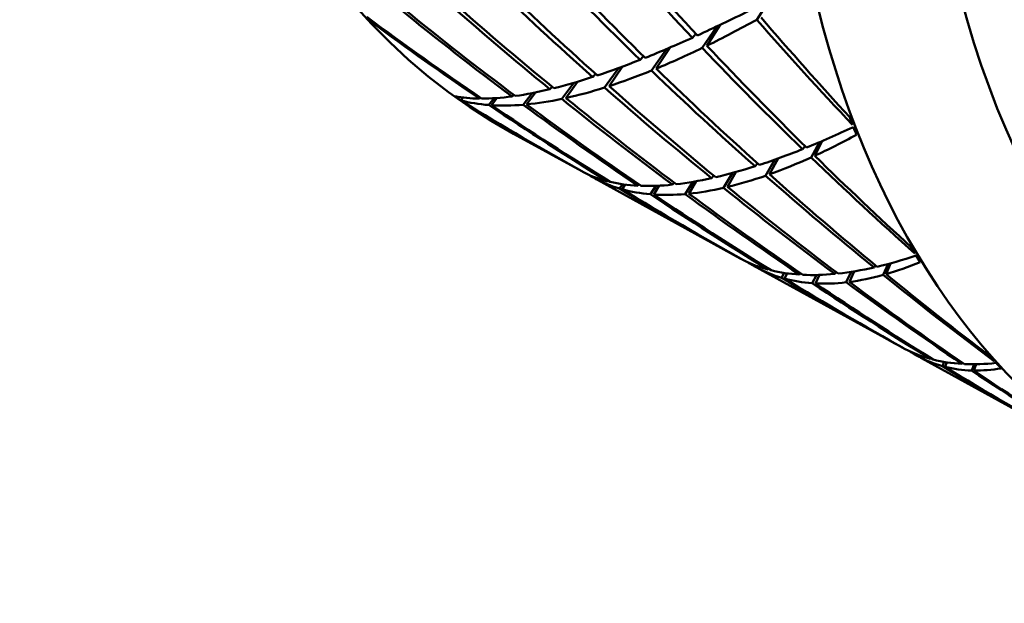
# Model space of a CAD drawing. Header units: inches. Extents: x 0.1 to 33.9, y 0.6 to 21.4.
# Tile 69 of 82: x 26.169 to 26.413, y 13.043 to 13.188. Entities that reach past the tile are written whole.
import ezdxf

# ---------------------------------------------------------------- set-up
doc = ezdxf.new("R2010")
doc.units = ezdxf.units.IN
doc.header["$MEASUREMENT"] = 0
doc.layers.add('Visible (ANSI)', color=7, linetype='Continuous', lineweight=50)

msp = doc.modelspace()

# ---------------------------------------------------------------- linework, layer by layer
at = {"layer": 'Visible (ANSI)'}
for p, q in [((26.35506, 13.1929), (26.35198, 13.18814)), ((26.2566, 13.18784), (26.25643, 13.18754)), ((26.34203, 13.18646), (26.33844, 13.18113)), ((26.33961, 13.1817), (26.34288, 13.18686)), ((26.33601, 13.18368), (26.33687, 13.18462)), ((26.32958, 13.18086), (26.32585, 13.17552)), ((26.32704, 13.17601), (26.3305, 13.18125)), ((26.32307, 13.17819), (26.3239, 13.17908)), ((26.31775, 13.17617), (26.31423, 13.17131)), ((26.31868, 13.17651), (26.31537, 13.17168)), ((26.312, 13.17469), (26.31128, 13.17393)), ((26.30125, 13.17149), (26.30067, 13.1709)), ((26.30363, 13.1685), (26.30661, 13.17249)), ((26.3075, 13.17275), (26.30464, 13.16872)), ((26.27914, 13.16885), (26.27859, 13.16812)), ((26.28341, 13.16881), (26.28318, 13.16859)), ((26.28554, 13.16699), (26.28688, 13.16868)), ((26.2875, 13.16872), (26.28615, 13.16695)), ((26.29169, 13.16952), (26.29129, 13.16912)), ((26.29405, 13.16706), (26.29627, 13.16994)), ((26.29706, 13.1701), (26.29489, 13.16714)), ((26.28043, 13.16696), (26.28039, 13.16686)), ((26.3086, 13.15055), (26.29164, 13.15987)), ((26.36335, 13.15605), (26.36391, 13.15679)), ((26.36752, 13.15776), (26.36546, 13.15401)), ((26.36633, 13.15441), (26.3682, 13.15805)), ((26.35645, 13.15344), (26.35417, 13.14946)), ((26.35514, 13.14981), (26.35724, 13.15372)), ((26.35154, 13.15179), (26.35212, 13.15252)), ((26.30874, 13.15049), (26.30873, 13.15048)), ((26.31122, 13.14911), (26.31133, 13.14926)), ((26.31185, 13.14906), (26.31171, 13.14884)), ((26.34787, 13.12895), (26.31247, 13.14842)), ((26.34077, 13.14885), (26.34128, 13.1495)), ((26.34595, 13.15013), (26.34375, 13.14644)), ((26.34474, 13.14667), (26.34681, 13.15037)), ((26.31514, 13.14822), (26.31501, 13.14806)), ((26.31794, 13.14627), (26.31866, 13.14735)), ((26.31934, 13.14726), (26.31861, 13.14609)), ((26.32274, 13.14731), (26.32246, 13.14699)), ((26.32562, 13.14486), (26.32696, 13.14696)), ((26.32776, 13.147), (26.32643, 13.1448)), ((26.33147, 13.14775), (26.33106, 13.14725)), ((26.3361, 13.14794), (26.33422, 13.14491)), ((26.33696, 13.14809), (26.33515, 13.145)), ((26.34802, 13.12889), (26.34801, 13.12888)), ((26.35135, 13.12705), (26.35147, 13.12728)), ((26.35216, 13.12702), (26.35199, 13.12669)), ((26.38105, 13.1267), (26.38139, 13.12724)), ((26.38456, 13.12757), (26.38331, 13.12487)), ((26.38402, 13.12507), (26.38517, 13.12773)), ((26.38797, 13.10691), (26.35276, 13.12627)), ((26.35491, 13.12638), (26.35478, 13.1262)), ((26.35877, 13.12535), (26.35814, 13.12415)), ((26.35952, 13.12524), (26.35888, 13.12394)), ((26.36256, 13.12494), (26.3628, 13.12529)), ((26.36677, 13.12484), (26.36574, 13.1228)), ((26.36653, 13.12275), (26.36753, 13.12486)), ((26.37133, 13.12511), (26.37165, 13.12558)), ((26.37539, 13.12562), (26.37414, 13.12303)), ((26.37493, 13.12313), (26.3761, 13.12573)), ((26.38811, 13.10683), (26.38812, 13.10684)), ((26.39156, 13.10522), (26.39147, 13.10499)), ((26.39209, 13.10464), (26.39221, 13.10497)), ((26.42825, 13.08476), (26.39285, 13.10422)), ((26.39505, 13.10405), (26.39515, 13.10423)), ((26.39845, 13.1033), (26.39803, 13.10224)), ((26.39865, 13.10208), (26.39906, 13.1032)), ((26.40284, 13.10279), (26.403, 13.10307)), ((26.40584, 13.10271), (26.40526, 13.10116)), ((26.40582, 13.10115), (26.40637, 13.10271))]:
    msp.add_line(p, q, dxfattribs=at)
for centre, major_axis, ratio, start_param, end_param in [((26.50409, 13.54626), (-0.21246, -0.38639), 0.563097, 3.141593, 6.283185), ((26.66154, 13.45969), (-0.21246, -0.38639), 0.563097, 3.016456, 6.408322), ((26.71585, 13.42983), (-0.21246, -0.38639), 0.563097, 3.141593, 6.283185), ((26.67964, 13.44974), (-0.20041, -0.36448), 0.563097, 3.407441, 6.017337), ((26.61234, 13.48674), (-0.40205, 0.4734), 0.657308, 1.598206, 1.654808), ((26.55329, 13.51921), (-0.35039, 0.51662), 0.606901, 1.766165, 1.823319), ((26.61234, 13.48674), (-0.43828, 0.43652), 0.68357, 1.53504, 1.591459), ((26.55329, 13.51921), (-0.38255, 0.49097), 0.640127, 1.72112, 1.777722), ((26.61234, 13.48674), (-0.47606, 0.39139), 0.703377, 1.459154, 1.515757), ((26.55329, 13.51921), (-0.4174, 0.45847), 0.669313, 1.664768, 1.721187), ((26.61234, 13.48674), (-0.51332, 0.33837), 0.715022, 1.372645, 1.429799), ((26.55329, 13.51921), (-0.45447, 0.41809), 0.693005, 1.596016, 1.652618), ((26.61234, 13.48674), (-0.54718, 0.27968), 0.717241, 1.280658, 1.338744), ((26.55329, 13.51921), (-0.49235, 0.36942), 0.709491, 1.515455, 1.572609), ((26.61234, 13.48674), (-0.34559, -0.31224), 0.176674, 0.508026, 0.56518), ((26.52642, 13.53399), (-0.24456, -0.36819), 0.55686, 6.14091, 6.147835), ((26.55329, 13.51921), (-0.52851, 0.31356), 0.717178, 1.427532, 1.48459), ((26.61234, 13.48674), (-0.57513, 0.21921), 0.709769, 1.194788, 1.249667), ((26.55329, 13.51921), (0.28561, 0.34564), 0.239698, 3.628381, 3.686467), ((26.61234, 13.48674), (-0.36836, 0.5028), 0.626224, 1.710842, 1.7679), ((26.55329, 13.51921), (-0.32073, 0.53653), 0.570711, 1.864425, 1.919305), ((26.61234, 13.48674), (-0.34559, -0.31224), 0.176674, 0.445746, 0.502348), ((26.55329, 13.51921), (0.28561, 0.34564), 0.239698, 3.565549, 3.622703), ((26.61234, 13.48674), (-0.40205, 0.4734), 0.657308, 1.660486, 1.71764), ((26.55329, 13.51921), (-0.35039, 0.51662), 0.606901, 1.828997, 1.887083), ((26.61234, 13.48674), (-0.34559, -0.31224), 0.176674, 0.383097, 0.439516), ((26.55329, 13.51921), (0.28561, 0.34564), 0.239698, 3.502717, 3.559319), ((26.61234, 13.48674), (-0.43828, 0.43652), 0.68357, 1.597689, 1.654291), ((26.55329, 13.51921), (-0.38255, 0.49097), 0.640127, 1.783952, 1.841105), ((26.61234, 13.48674), (-0.34559, -0.31224), 0.176674, 0.320082, 0.376684), ((26.61234, 13.48674), (-0.34559, -0.31224), 0.176674, 0.256699, 0.313852), ((26.55329, 13.51921), (0.28561, 0.34564), 0.239698, 3.439885, 3.496304), ((26.61234, 13.48674), (-0.47606, 0.39139), 0.703377, 1.522169, 1.578588), ((26.55329, 13.51921), (-0.4174, 0.45847), 0.669313, 1.7276, 1.784202), ((26.52642, 13.53399), (-0.24415, -0.36839), 0.578404, 6.258791, 6.265716), ((26.61234, 13.48674), (-0.34559, -0.31224), 0.176674, 0.13331, 0.188189), ((26.55329, 13.51921), (0.28561, 0.34564), 0.239698, 3.252418, 3.309476), ((26.61234, 13.48674), (-0.34559, -0.31224), 0.176674, 0.192935, 0.251021), ((26.55329, 13.51921), (0.28561, 0.34564), 0.239698, 3.377053, 3.433655), ((26.61234, 13.48674), (-0.51332, 0.33837), 0.715022, 1.436029, 1.492631), ((26.55329, 13.51921), (-0.45447, 0.41809), 0.693005, 1.658848, 1.715267), ((26.52642, 13.53399), (-0.24372, -0.36869), 0.549805, 6.264753, 6.271678), ((26.55329, 13.51921), (-0.56006, 0.25357), 0.715181, 1.399273, 1.456331), ((26.61234, 13.48674), (-0.5961, 0.16106), 0.693467, 1.176817, 1.231696), ((26.61234, 13.48674), (-0.57513, 0.21921), 0.709769, 1.254413, 1.312499), ((26.55329, 13.51921), (0.28561, 0.34564), 0.239698, 3.314221, 3.371375), ((26.55329, 13.51921), (-0.52851, 0.31356), 0.717178, 1.489336, 1.54649), ((26.61234, 13.48674), (-0.54718, 0.27968), 0.717241, 1.344422, 1.401576), ((26.55329, 13.51921), (-0.49235, 0.36942), 0.709491, 1.578287, 1.634889), ((26.63921, 13.47197), (0.18862, 0.39923), 0.524765, 2.660158, 2.667082), ((26.61234, 13.48674), (-0.30822, -0.33298), 0.220058, 0.437914, 0.494972), ((26.63921, 13.47197), (0.18079, 0.40329), 0.549647, 2.656614, 2.663539), ((26.55329, 13.51921), (0.24385, 0.36901), 0.262245, 3.541355, 3.596234), ((26.61234, 13.48674), (-0.30822, -0.33298), 0.220058, 0.376014, 0.433168), ((26.55329, 13.51921), (0.24385, 0.36901), 0.262245, 3.478523, 3.536609), ((26.61234, 13.48674), (-0.40205, 0.4734), 0.657308, 1.722386, 1.779444), ((26.55329, 13.51921), (-0.35039, 0.51662), 0.606901, 1.891829, 1.946708), ((26.61234, 13.48674), (-0.30822, -0.33298), 0.220058, 0.313734, 0.370336), ((26.61234, 13.48674), (-0.30822, -0.33298), 0.220058, 0.054747, 0.056177), ((26.61234, 13.48674), (-0.30822, -0.33298), 0.220058, 0.060923, 0.119009), ((26.55329, 13.51921), (0.24385, 0.36901), 0.262245, 3.147549, 3.159618), ((26.61234, 13.48674), (-0.5961, 0.16106), 0.693467, 1.236442, 1.237363), ((26.55329, 13.51921), (-0.56006, 0.25357), 0.715181, 1.461077, 1.462507), ((26.55329, 13.51921), (0.24385, 0.36901), 0.262245, 3.164363, 3.221517), ((26.61234, 13.48674), (-0.30822, -0.33298), 0.220058, 0.251085, 0.307504), ((26.55329, 13.51921), (0.24385, 0.36901), 0.262245, 3.415691, 3.472845), ((26.61234, 13.48674), (-0.43828, 0.43652), 0.68357, 1.659969, 1.717123), ((26.55329, 13.51921), (-0.38255, 0.49097), 0.640127, 1.846783, 1.904869), ((26.61234, 13.48674), (-0.30822, -0.33298), 0.220058, 0.124687, 0.181841), ((26.61234, 13.48674), (-0.57513, 0.21921), 0.709769, 1.318176, 1.37533), ((26.55329, 13.51921), (0.24385, 0.36901), 0.262245, 3.227195, 3.283797), ((26.55329, 13.51921), (-0.52851, 0.31356), 0.717178, 1.552168, 1.60877), ((26.61234, 13.48674), (-0.30822, -0.33298), 0.220058, 0.18807, 0.244673), ((26.55329, 13.51921), (0.24385, 0.36901), 0.262245, 3.352859, 3.409461), ((26.61234, 13.48674), (-0.47606, 0.39139), 0.703377, 1.584818, 1.64142), ((26.55329, 13.51921), (-0.4174, 0.45847), 0.669313, 1.790431, 1.847585), ((26.61234, 13.48674), (-0.54718, 0.27968), 0.717241, 1.407806, 1.464408), ((26.55329, 13.51921), (0.24385, 0.36901), 0.262245, 3.290027, 3.346446), ((26.55329, 13.51921), (-0.49235, 0.36942), 0.709491, 1.641119, 1.697538), ((26.61234, 13.48674), (-0.51332, 0.33837), 0.715022, 1.499043, 1.555462), ((26.55329, 13.51921), (-0.45447, 0.41809), 0.693005, 1.72168, 1.778282), ((26.63921, 13.47197), (0.1861, 0.40055), 0.530308, 2.782054, 2.788979), ((26.61234, 13.48674), (-0.26788, -0.35558), 0.251468, 0.03617, 0.0376), ((26.61234, 13.48674), (-0.26788, -0.35558), 0.251468, 0.293674, 0.350732), ((26.63921, 13.47197), (0.1799, 0.40374), 0.556698, 2.780443, 2.787368), ((26.61234, 13.48674), (-0.26788, -0.35558), 0.251468, 0.04383, 0.100432), ((26.55329, 13.51921), (0.2006, 0.39289), 0.266603, 3.113856, 3.128617), ((26.61234, 13.48674), (-0.57513, 0.21921), 0.709769, 1.38156, 1.382761), ((26.55329, 13.51921), (-0.52851, 0.31356), 0.717178, 1.615, 1.61643), ((26.55329, 13.51921), (0.2006, 0.39289), 0.266603, 3.134847, 3.191266), ((26.61234, 13.48674), (-0.26788, -0.35558), 0.251468, 0.231774, 0.288928), ((26.55329, 13.51921), (0.2006, 0.39289), 0.266603, 3.386174, 3.441054), ((26.61234, 13.48674), (-0.26788, -0.35558), 0.251468, 0.106845, 0.163264), ((26.61234, 13.48674), (-0.54718, 0.27968), 0.717241, 1.470821, 1.52724), ((26.61234, 13.48674), (-0.26788, -0.35558), 0.251468, 0.169494, 0.226096), ((26.55329, 13.51921), (0.2006, 0.39289), 0.266603, 3.323343, 3.381429), ((26.61234, 13.48674), (-0.43828, 0.43652), 0.68357, 1.721869, 1.778927), ((26.55329, 13.51921), (-0.38255, 0.49097), 0.640127, 1.909615, 1.964494), ((26.55329, 13.51921), (0.2006, 0.39289), 0.266603, 3.197679, 3.254281), ((26.55329, 13.51921), (-0.49235, 0.36942), 0.709491, 1.703951, 1.760553), ((26.61234, 13.48674), (-0.51332, 0.33837), 0.715022, 1.561692, 1.618294), ((26.55329, 13.51921), (0.2006, 0.39289), 0.266603, 3.260511, 3.317665), ((26.55329, 13.51921), (-0.45447, 0.41809), 0.693005, 1.784512, 1.841666), ((26.61234, 13.48674), (-0.47606, 0.39139), 0.703377, 1.647098, 1.704252), ((26.55329, 13.51921), (-0.4174, 0.45847), 0.669313, 1.853263, 1.911349), ((26.61234, 13.48674), (-0.22528, -0.37931), 0.266478, 0.008852, 0.010282), ((26.61234, 13.48674), (-0.22528, -0.37931), 0.266478, 0.016512, 0.073114), ((26.55329, 13.51921), (0.15771, 0.41617), 0.252007, 3.086361, 3.101167), ((26.61234, 13.48674), (-0.54718, 0.27968), 0.717241, 1.53347, 1.534617), ((26.55329, 13.51921), (-0.49235, 0.36942), 0.709491, 1.766783, 1.768213), ((26.55329, 13.51921), (0.15771, 0.41617), 0.252007, 3.107397, 3.164551), ((26.63921, 13.47197), (0.18393, 0.40168), 0.536359, 2.904329, 2.911254), ((26.61234, 13.48674), (-0.22528, -0.37931), 0.266478, 0.078792, 0.135946), ((26.61234, 13.48674), (-0.51332, 0.33837), 0.715022, 1.623972, 1.681126), ((26.55329, 13.51921), (0.15771, 0.41617), 0.252007, 3.170229, 3.228315), ((26.55329, 13.51921), (-0.45447, 0.41809), 0.693005, 1.847344, 1.90543), ((26.61234, 13.48674), (-0.22528, -0.37931), 0.266478, 0.140692, 0.19775), ((26.63921, 13.47197), (0.1795, 0.40393), 0.563886, 2.904936, 2.91186), ((26.61234, 13.48674), (-0.47606, 0.39139), 0.703377, 1.708998, 1.766056), ((26.55329, 13.51921), (0.15771, 0.41617), 0.252007, 3.233061, 3.28794), ((26.55329, 13.51921), (-0.4174, 0.45847), 0.669313, 1.916095, 1.970974)]:
    msp.add_ellipse(centre, major_axis=major_axis, ratio=ratio, start_param=start_param, end_param=end_param, dxfattribs=at)

doc.saveas('drawing.dxf')
